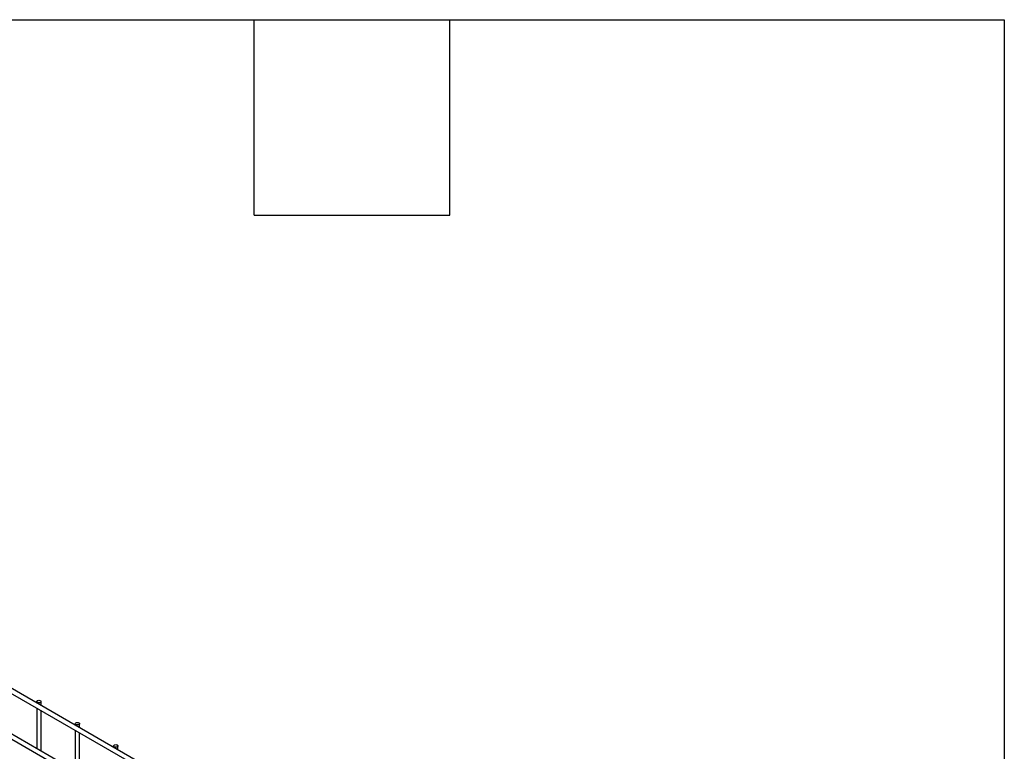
# Model space of a CAD drawing. Header units: inches. Extents: x 0.2 to 10.8, y 0.2 to 8.2.
# Tile 56 of 56: x 9.2 to 10.8, y 7.1 to 8.2. Entities that reach past the tile are written whole.
import ezdxf

# ---------------------------------------------------------------- set-up
doc = ezdxf.new("R2010")
doc.units = ezdxf.units.IN
doc.header["$MEASUREMENT"] = 0
doc.layers.add('TEXT', color=140, linetype='Continuous', lineweight=25)

msp = doc.modelspace()

# ---------------------------------------------------------------- linework, layer by layer
for p, q in [((7.78801, 8.04786), (10.55486, 6.45059)), ((10.55819, 6.45636), (7.79134, 8.05363)), ((7.78801, 7.97811), (10.55486, 6.38084)), ((10.55819, 6.38662), (7.79134, 7.98389)), ((9.26655, 7.2044), (9.26655, 7.20201)), ((9.27322, 7.19816), (9.27322, 7.2044)), ((9.26655, 7.19431), (9.26655, 7.13227)), ((9.27322, 7.12842), (9.27322, 7.19047)), ((9.32548, 7.17039), (9.32548, 7.168)), ((9.32548, 7.1603), (9.32548, 7.09825)), ((9.33214, 7.16415), (9.33214, 7.17039)), ((9.33214, 7.0944), (9.33214, 7.15645)), ((9.3844, 7.13637), (9.3844, 7.13398)), ((9.39107, 7.13013), (9.39107, 7.13637))]:
    msp.add_line(p, q)
at = {"flags": 128}
for points in [[(9.27224, 7.20576), (9.27296, 7.20514), (9.27322, 7.2044), (9.27296, 7.20367), (9.27224, 7.20304), (9.27116, 7.20263), (9.26988, 7.20248), (9.26861, 7.20263), (9.26753, 7.20304), (9.2668, 7.20367), (9.26655, 7.2044), (9.2668, 7.20514), (9.26753, 7.20576), (9.26861, 7.20618), (9.26988, 7.20633), (9.27116, 7.20618), (9.27224, 7.20576)], [(9.33117, 7.17175), (9.33189, 7.17112), (9.33214, 7.17039), (9.33189, 7.16965), (9.33117, 7.16903), (9.33008, 7.16861), (9.32881, 7.16846), (9.32753, 7.16861), (9.32645, 7.16903), (9.32573, 7.16965), (9.32548, 7.17039), (9.32573, 7.17112), (9.32645, 7.17175), (9.32753, 7.17216), (9.32881, 7.17231), (9.33008, 7.17216), (9.33117, 7.17175)], [(9.39009, 7.13773), (9.39081, 7.13711), (9.39107, 7.13637), (9.39081, 7.13563), (9.39009, 7.13501), (9.38901, 7.13459), (9.38773, 7.13445), (9.38646, 7.13459), (9.38538, 7.13501), (9.38465, 7.13563), (9.3844, 7.13637), (9.38465, 7.13711), (9.38538, 7.13773), (9.38646, 7.13815), (9.38773, 7.13829), (9.38901, 7.13815), (9.39009, 7.13773)]]:
    msp.add_lwpolyline(points, dxfattribs=at)
at = {"layer": 'TEXT'}
for p, q in [((0.25, 8.25), (10.75, 8.25)), ((9.6, 7.95), (9.6, 8.25)), ((9.9, 7.95), (9.9, 8.25)), ((10.75, 8.25), (10.75, 0.25)), ((9.6, 7.95), (9.9, 7.95))]:
    msp.add_line(p, q, dxfattribs=at)

doc.saveas('drawing.dxf')
